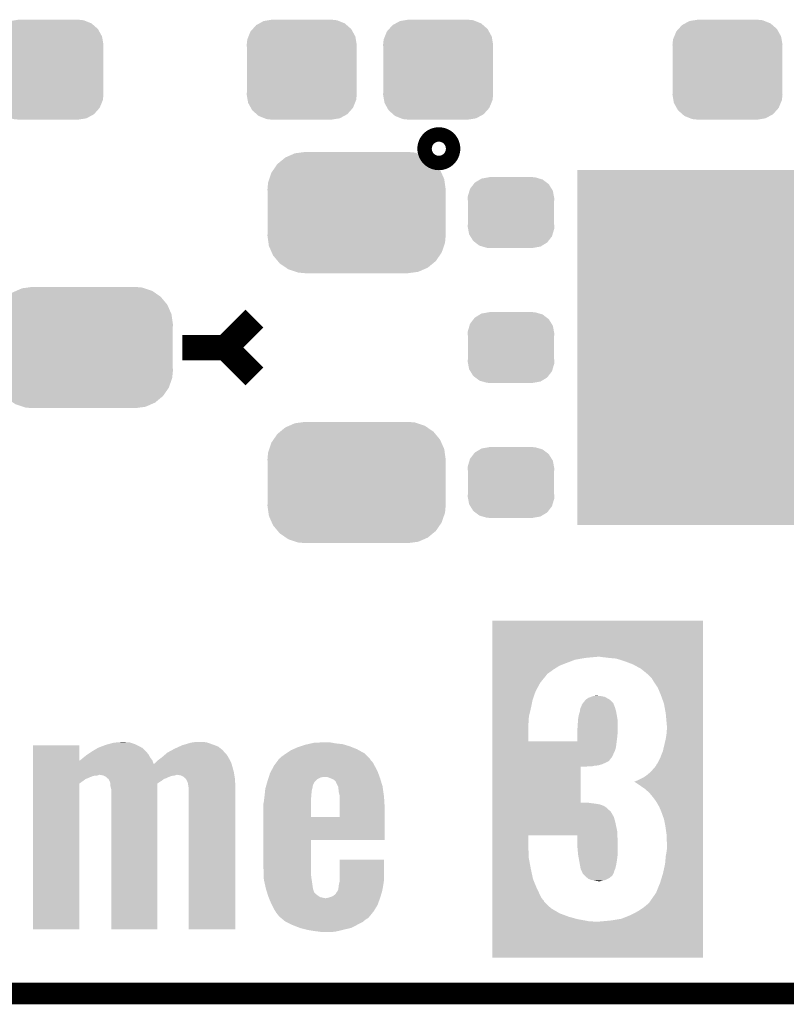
# Model space of a CAD drawing. Extents: x -1.3 to 24.2, y -3.9 to 54.6.
# Tile 3 of 44: x 8.1 to 13.4, y -3.9 to 3. Entities that reach past the tile are written whole.
import ezdxf

# ---------------------------------------------------------------- set-up
doc = ezdxf.new("R2010")
doc.units = 0
doc.layers.get('0').update_dxf_attribs({"linetype": 'CONTINUOUS'})
for name, color, linetype in [('VOLUME_3_CLICK_V101_GKO', 10, 'CONTINUOUS'), ('VOLUME_3_CLICK_V101_GTO', 9, 'CONTINUOUS'), ('VOLUME_3_CLICK_V101_GTS', 11, 'CONTINUOUS')]:
    doc.layers.add(name, color=color, linetype=linetype)

# ---------------------------------------------------------------- blocks, each defined once
blk = doc.blocks.new('CUSTOM_42')
for points in [[(-0.268438, 0.342124), (-0.233628, 0.347838), (0.2622, 0.342124), (0.247972, 0.347838)], [(-0.233628, 0.347838), (-0.20955, 0.35179), (0.247972, 0.347838), (0.20955, 0.35179)], [(-0.360486, 0.26887), (-0.34504, 0.286174), (0.357822, 0.26887), (0.348152, 0.286174)], [(-0.34504, 0.286174), (-0.320744, 0.31339), (0.348152, 0.286174), (0.317222, 0.31339)], [(-0.320744, 0.31339), (-0.298526, 0.325596), (0.317222, 0.31339), (0.30335, 0.325596)], [(-0.298526, 0.325596), (-0.268438, 0.342124), (0.30335, 0.325596), (0.2622, 0.342124)], [(-0.38735, 0.17526), (-0.383124, 0.213652), (0.38735, 0.17526), (0.380766, 0.213652)], [(-0.383124, 0.213652), (-0.37475, 0.234078), (0.380766, 0.213652), (0.377262, 0.234078)], [(-0.37475, 0.234078), (-0.360486, 0.26887), (0.377262, 0.234078), (0.357822, 0.26887)], [(-0.38608, 0.154124), (-0.38735, 0.17526), (0.38608, 0.154124), (0.38735, 0.17526)], [(-0.38608, -0.154124), (-0.38608, 0.154124), (0.38608, -0.154124), (0.38608, 0.154124)], [(-0.38735, -0.17526), (-0.38608, -0.154124), (0.38735, -0.17526), (0.38608, -0.154124)], [(-0.380764, -0.213652), (-0.38735, -0.17526), (0.383124, -0.213652), (0.38735, -0.17526)], [(-0.377262, -0.234078), (-0.380764, -0.213652), (0.374748, -0.234078), (0.383124, -0.213652)], [(-0.35782, -0.26887), (-0.377262, -0.234078), (0.360486, -0.26887), (0.374748, -0.234078)], [(-0.348152, -0.286174), (-0.35782, -0.26887), (0.345038, -0.286174), (0.360486, -0.26887)], [(-0.31722, -0.31339), (-0.348152, -0.286174), (0.320744, -0.31339), (0.345038, -0.286174)], [(-0.30335, -0.325596), (-0.31722, -0.31339), (0.298524, -0.325596), (0.320744, -0.31339)], [(-0.262198, -0.342124), (-0.30335, -0.325596), (0.268438, -0.342124), (0.298524, -0.325596)], [(-0.247972, -0.347838), (-0.262198, -0.342124), (0.233626, -0.347838), (0.268438, -0.342124)], [(-0.20955, -0.35179), (-0.247972, -0.347838), (0.20955, -0.35179), (0.233626, -0.347838)]]:
    blk.add_solid(points)
blk = doc.blocks.new('RECTANGLE_96')
blk.add_solid([(0.7747, 1.24968), (0.7747, -1.24968), (-0.7747, 1.24968), (-0.7747, -1.24968)])
blk = doc.blocks.new('CUSTOM_105')
for points in [[(-0.263218, 0.199814), (-0.254768, 0.210758), (0.26581, 0.199814), (0.251368, 0.210758)], [(-0.254768, 0.210758), (-0.218054, 0.233), (0.251368, 0.210758), (0.222016, 0.233)], [(-0.218054, 0.233), (-0.20777, 0.23923), (0.222016, 0.233), (0.200324, 0.23923)], [(-0.20777, 0.23923), (-0.157486, 0.248168), (0.200324, 0.23923), (0.169202, 0.248168)], [(-0.157486, 0.248168), (-0.15367, 0.248846), (0.169202, 0.248168), (0.15367, 0.248846)], [(-0.15367, 0.248846), (-0.15367, 0.25019), (0.15367, 0.248846), (0.15367, 0.25019)], [(-0.303986, 0.114586), (-0.29256, 0.153072), (0.301898, 0.114586), (0.2947, 0.153072)], [(-0.29256, 0.153072), (-0.288346, 0.167262), (0.2947, 0.153072), (0.28593, 0.167262)], [(-0.288346, 0.167262), (-0.263218, 0.199814), (0.28593, 0.167262), (0.26581, 0.199814)], [(-0.3048, 0.09906), (-0.303986, 0.114586), (0.3048, 0.09906), (0.301898, 0.114586)], [(-0.30353, 0.079592), (-0.3048, 0.09906), (0.30353, 0.079592), (0.3048, 0.09906)], [(-0.30353, -0.079592), (-0.30353, 0.079592), (0.30353, -0.079592), (0.30353, 0.079592)], [(-0.3048, -0.09906), (-0.30353, -0.079592), (0.3048, -0.09906), (0.30353, -0.079592)], [(-0.301896, -0.114586), (-0.3048, -0.09906), (0.303986, -0.114586), (0.3048, -0.09906)], [(-0.2947, -0.153072), (-0.301896, -0.114586), (0.292558, -0.153072), (0.303986, -0.114586)], [(-0.285928, -0.167262), (-0.2947, -0.153072), (0.288346, -0.167262), (0.292558, -0.153072)], [(-0.26581, -0.199814), (-0.285928, -0.167262), (0.263216, -0.199814), (0.288346, -0.167262)], [(-0.251366, -0.210758), (-0.26581, -0.199814), (0.254768, -0.210758), (0.263216, -0.199814)], [(-0.222016, -0.233), (-0.251366, -0.210758), (0.218052, -0.233), (0.254768, -0.210758)], [(-0.200322, -0.23923), (-0.222016, -0.233), (0.20777, -0.23923), (0.218052, -0.233)], [(-0.169202, -0.248168), (-0.200322, -0.23923), (0.157484, -0.248168), (0.20777, -0.23923)], [(-0.15367, -0.248846), (-0.169202, -0.248168), (0.15367, -0.248846), (0.157484, -0.248168)], [(-0.15367, -0.25019), (-0.15367, -0.248846), (0.15367, -0.25019), (0.15367, -0.248846)]]:
    blk.add_solid(points)
blk = doc.blocks.new('CUSTOM_116')
for points in [[(-0.475056, 0.399202), (-0.434384, 0.416954), (0.48061, 0.399202), (0.427352, 0.416954)], [(-0.434384, 0.416954), (-0.39463, 0.422314), (0.427352, 0.416954), (0.41127, 0.422314)], [(-0.39463, 0.422314), (-0.36195, 0.42672), (0.41127, 0.422314), (0.36195, 0.42672)], [(-0.55778, 0.34124), (-0.537468, 0.357976), (0.554888, 0.34124), (0.540962, 0.357976)], [(-0.537468, 0.357976), (-0.50137, 0.387716), (0.540962, 0.357976), (0.497426, 0.387716)], [(-0.50137, 0.387716), (-0.475056, 0.399202), (0.497426, 0.387716), (0.48061, 0.399202)], [(-0.614922, 0.234946), (-0.599296, 0.281086), (0.617268, 0.234946), (0.596864, 0.281086)], [(-0.599296, 0.281086), (-0.585008, 0.30179), (0.596864, 0.281086), (0.587708, 0.30179)], [(-0.585008, 0.30179), (-0.55778, 0.34124), (0.587708, 0.30179), (0.554888, 0.34124)], [(-0.62738, 0.16256), (-0.622738, 0.21186), (0.62738, 0.16256), (0.620494, 0.21186)], [(-0.622738, 0.21186), (-0.614922, 0.234946), (0.620494, 0.21186), (0.617268, 0.234946)], [(-0.62611, 0.136688), (-0.62738, 0.16256), (0.62611, 0.136688), (0.62738, 0.16256)], [(-0.62611, -0.136688), (-0.62611, 0.136688), (0.62611, -0.136688), (0.62611, 0.136688)], [(-0.62738, -0.16256), (-0.62611, -0.136688), (0.62738, -0.16256), (0.62611, -0.136688)], [(-0.620492, -0.21186), (-0.62738, -0.16256), (0.622738, -0.21186), (0.62738, -0.16256)], [(-0.617268, -0.234946), (-0.620492, -0.21186), (0.61492, -0.234946), (0.622738, -0.21186)], [(-0.596862, -0.281086), (-0.617268, -0.234946), (0.599296, -0.281086), (0.61492, -0.234946)], [(-0.587708, -0.30179), (-0.596862, -0.281086), (0.585006, -0.30179), (0.599296, -0.281086)], [(-0.554886, -0.34124), (-0.587708, -0.30179), (0.55778, -0.34124), (0.585006, -0.30179)], [(-0.540962, -0.357976), (-0.554886, -0.34124), (0.537466, -0.357976), (0.55778, -0.34124)], [(-0.497424, -0.387716), (-0.540962, -0.357976), (0.50137, -0.387716), (0.537466, -0.357976)], [(-0.48061, -0.399202), (-0.497424, -0.387716), (0.475054, -0.399202), (0.50137, -0.387716)], [(-0.42735, -0.416954), (-0.48061, -0.399202), (0.434384, -0.416954), (0.475054, -0.399202)], [(-0.41127, -0.422314), (-0.42735, -0.416954), (0.394628, -0.422314), (0.434384, -0.416954)], [(-0.36195, -0.42672), (-0.41127, -0.422314), (0.36195, -0.42672), (0.394628, -0.422314)]]:
    blk.add_solid(points)

msp = doc.modelspace()

# ---------------------------------------------------------------- linework, layer by layer
at = {"layer": 'VOLUME_3_CLICK_V101_GKO', "const_width": 0.1524}
msp.add_lwpolyline([(-1.27, -3.81), (21.59, -3.81), (24.13, -1.27)], dxfattribs=at)
at = {"layer": 'VOLUME_3_CLICK_V101_GTO', "const_width": 0.20066}
msp.add_lwpolyline([(10.94994, 2.13614, 1), (11.05154, 2.13614, 1)], format="xyb", close=True, dxfattribs=at)
at = {"layer": 'VOLUME_3_CLICK_V101_GTO', "const_width": 0.1778}
for points in [[(9.4996, 0.7366), (9.7028, 0.9398)], [(9.1948, 0.7366), (9.4996, 0.7366)], [(9.4996, 0.7366), (9.7028, 0.5334)]]:
    msp.add_lwpolyline(points, dxfattribs=at)
at = {"layer": 'VOLUME_3_CLICK_V101_GTO'}
for points in [[(11.376682, -1.44018), (11.376684, -1.186206), (12.860016, -1.44018), (12.86002, -1.186206)], [(11.376684, -1.186206), (11.376686, -1.18618), (12.86002, -1.186206), (11.376686, -1.18618)], [(11.376682, -1.4478), (11.376682, -1.44018), (12.034518, -1.4478), (12.115798, -1.44018)], [(11.376682, -1.4605), (11.376682, -1.4478), (11.960862, -1.4605), (12.034518, -1.4478)], [(12.1539, -1.44272), (12.13612, -1.44018), (12.860016, -1.44272), (12.860016, -1.44018)], [(12.19708, -1.4478), (12.1539, -1.44272), (12.860016, -1.4478), (12.860016, -1.44272)], [(12.250422, -1.45288), (12.19708, -1.4478), (12.860016, -1.45288), (12.860016, -1.4478)], [(12.3063, -1.470658), (12.250422, -1.45288), (12.860016, -1.470658), (12.860016, -1.45288)], [(11.376682, -1.48336), (11.376682, -1.4605), (11.8999, -1.48336), (11.960862, -1.4605)], [(11.376682, -1.50368), (11.376682, -1.48336), (11.8491, -1.50368), (11.8999, -1.48336)], [(11.376682, -1.52908), (11.376682, -1.50368), (11.80846, -1.52908), (11.8491, -1.50368)], [(12.367262, -1.49352), (12.3063, -1.470658), (12.860016, -1.49352), (12.860016, -1.470658)], [(12.423138, -1.524), (12.367262, -1.49352), (12.860016, -1.524), (12.860016, -1.49352)], [(12.47648, -1.56718), (12.423138, -1.524), (12.860014, -1.56718), (12.860016, -1.524)], [(11.37668, -1.562098), (11.376682, -1.5494), (11.762742, -1.562098), (11.78052, -1.5494)], [(11.37668, -1.56972), (11.37668, -1.562098), (11.75766, -1.56972), (11.762742, -1.562098)], [(11.37668, -1.623062), (11.37668, -1.56972), (11.71448, -1.623062), (11.75766, -1.56972)], [(11.376682, -1.5494), (11.376682, -1.52908), (11.78052, -1.5494), (11.80846, -1.52908)], [(12.496802, -1.587502), (12.47648, -1.56718), (12.860014, -1.587502), (12.860014, -1.56718)], [(12.51712, -1.62052), (12.496802, -1.587502), (12.860014, -1.62052), (12.860014, -1.587502)], [(11.37668, -1.684018), (11.37668, -1.623062), (11.68146, -1.684018), (11.71448, -1.623062)], [(12.54252, -1.65862), (12.51712, -1.62052), (12.860014, -1.65862), (12.860014, -1.62052)], [(12.56284, -1.70688), (12.54252, -1.65862), (12.860014, -1.70688), (12.860014, -1.65862)], [(11.376678, -1.74244), (11.37668, -1.684018), (11.661142, -1.74244), (11.68146, -1.684018)], [(12.034522, -1.742438), (12.0523, -1.72974), (12.204694, -1.742438), (12.182476, -1.72974)], [(12.0523, -1.72974), (12.07262, -1.72212), (12.182476, -1.72974), (12.169142, -1.72212)], [(12.07262, -1.72212), (12.08786, -1.71704), (12.169142, -1.72212), (12.14374, -1.71704)], [(12.08786, -1.71704), (12.103102, -1.7145), (12.14374, -1.71704), (12.1158, -1.7145)], [(12.5857, -1.770382), (12.56284, -1.70688), (12.860012, -1.770382), (12.860014, -1.70688)], [(11.376678, -1.8034), (11.376678, -1.74244), (11.64844, -1.8034), (11.661142, -1.74244)], [(11.996422, -1.803398), (12.00023, -1.795778), (12.242546, -1.803398), (12.24026, -1.795778)], [(12.00023, -1.795778), (12.00404, -1.788158), (12.24026, -1.795778), (12.237212, -1.788158)], [(12.00404, -1.788158), (12.00658, -1.780536), (12.237212, -1.788158), (12.234164, -1.780536)], [(12.00658, -1.780536), (12.006584, -1.777994), (12.234164, -1.780536), (12.233148, -1.777994)], [(12.006584, -1.777994), (12.01229, -1.770384), (12.233148, -1.777994), (12.230102, -1.770384)], [(12.01229, -1.770384), (12.014194, -1.767846), (12.230102, -1.770384), (12.2301, -1.767846)], [(12.014194, -1.767846), (12.02182, -1.75768), (12.2301, -1.767846), (12.219936, -1.75768)], [(12.02182, -1.75768), (12.034518, -1.742442), (12.219936, -1.75768), (12.2047, -1.742442)], [(12.034518, -1.742442), (12.034522, -1.742438), (12.2047, -1.742442), (12.204694, -1.742438)], [(12.5984, -1.841498), (12.5857, -1.770382), (12.860012, -1.841498), (12.860012, -1.770382)], [(11.376678, -1.85674), (11.376678, -1.8034), (11.63574, -1.85674), (11.64844, -1.8034)], [(11.376678, -1.87706), (11.376678, -1.85674), (11.6332, -1.87706), (11.63574, -1.85674)], [(11.98118, -1.877058), (11.98626, -1.849118), (12.25804, -1.877058), (12.25296, -1.849118)], [(11.98626, -1.849118), (11.99388, -1.823718), (12.25296, -1.849118), (12.248342, -1.823718)], [(11.99388, -1.823718), (11.994196, -1.82118), (12.248342, -1.823718), (12.24788, -1.82118)], [(11.994196, -1.82118), (11.996422, -1.803398), (12.24788, -1.82118), (12.242546, -1.803398)], [(12.60602, -1.925318), (12.5984, -1.841498), (12.86001, -1.925318), (12.860012, -1.841498)], [(11.376676, -2.03454), (11.376678, -1.915162), (11.630682, -2.03454), (11.63066, -1.915162)], [(11.376678, -1.897378), (11.376678, -1.87706), (11.6332, -1.897378), (11.6332, -1.87706)], [(11.376678, -1.915162), (11.376678, -1.897378), (11.63066, -1.915162), (11.6332, -1.897378)], [(11.976734, -1.9431), (11.97864, -1.91262), (12.26058, -1.9431), (12.26058, -1.91262)], [(11.97864, -1.91262), (11.979184, -1.904998), (12.26058, -1.91262), (12.26058, -1.904998)], [(11.979184, -1.904998), (11.98118, -1.877058), (12.26058, -1.904998), (12.25804, -1.877058)], [(12.60602, -1.95072), (12.60602, -1.925318), (12.86001, -1.95072), (12.86001, -1.925318)], [(11.9761, -1.95326), (11.976734, -1.9431), (12.26007, -1.95326), (12.26058, -1.9431)], [(11.9761, -1.993898), (11.9761, -1.95326), (12.25804, -1.993898), (12.26007, -1.95326)], [(11.9761, -2.034518), (11.9761, -1.993898), (12.252962, -2.034518), (12.25804, -1.993898)], [(12.5984, -2.01676), (12.60348, -1.98374), (12.86001, -2.01676), (12.86001, -1.98374)], [(12.60348, -1.98374), (12.60602, -1.95072), (12.86001, -1.98374), (12.86001, -1.95072)], [(8.143262, -2.171672), (8.143264, -2.062506), (8.470944, -2.171672), (8.4709, -2.062506)], [(8.143264, -2.062506), (8.143266, -2.06248), (8.4709, -2.062506), (8.143266, -2.06248)], [(8.602974, -2.08026), (8.636316, -2.06756), (8.910326, -2.08026), (8.88746, -2.06756)], [(8.636316, -2.06756), (8.656318, -2.059942), (8.88746, -2.06756), (8.872224, -2.059942)], [(8.656318, -2.059942), (8.67495, -2.05486), (8.872224, -2.059942), (8.86206, -2.05486)], [(8.67495, -2.05486), (8.712202, -2.0447), (8.86206, -2.05486), (8.82955, -2.0447)], [(8.712202, -2.0447), (8.74395, -2.04216), (8.82955, -2.0447), (8.821422, -2.04216)], [(8.74395, -2.04216), (8.775698, -2.03962), (8.803642, -2.04216), (8.788402, -2.03962)], [(9.138918, -2.08788), (9.17244, -2.072642), (9.467426, -2.08788), (9.448796, -2.072642)], [(9.17244, -2.072642), (9.1948, -2.062478), (9.448796, -2.072642), (9.422378, -2.062478)], [(9.1948, -2.062478), (9.203502, -2.05994), (9.422378, -2.062478), (9.41578, -2.05994)], [(9.203502, -2.05994), (9.23834, -2.04978), (9.41578, -2.05994), (9.38784, -2.04978)], [(9.23834, -2.04978), (9.25576, -2.0447), (9.38784, -2.04978), (9.372598, -2.0447)], [(9.25576, -2.0447), (9.272256, -2.042162), (9.372598, -2.0447), (9.364982, -2.042162)], [(9.272256, -2.042162), (9.288782, -2.03962), (9.364982, -2.042162), (9.34212, -2.03962)], [(9.976482, -2.09042), (10.00506, -2.07772), (10.424162, -2.09042), (10.392414, -2.07772)], [(10.00506, -2.07772), (10.027928, -2.070098), (10.392414, -2.07772), (10.37336, -2.070098)], [(10.027928, -2.070098), (10.0584, -2.059942), (10.37336, -2.070098), (10.339504, -2.059942)], [(10.0584, -2.059942), (10.080418, -2.05486), (10.339504, -2.059942), (10.322562, -2.05486)], [(10.080418, -2.05486), (10.10243, -2.04978), (10.322562, -2.05486), (10.274298, -2.04978)], [(10.10243, -2.04978), (10.124442, -2.0447), (10.274298, -2.04978), (10.247208, -2.0447)], [(10.124442, -2.0447), (10.20064, -2.04216), (10.247208, -2.0447), (10.233662, -2.04216)], [(11.376674, -2.10312), (11.376676, -2.075182), (12.24026, -2.10312), (12.24788, -2.075182)], [(11.376676, -2.075182), (11.376676, -2.03454), (12.24788, -2.075182), (12.25296, -2.03454)], [(11.630682, -2.03454), (11.9761, -2.034518), (12.25296, -2.03454), (12.252962, -2.034518)], [(12.578078, -2.103122), (12.5984, -2.01676), (12.860008, -2.103122), (12.86001, -2.01676)], [(8.499472, -2.148842), (8.5217, -2.13106), (8.96874, -2.148842), (8.958864, -2.13106)], [(8.5217, -2.13106), (8.529316, -2.125982), (8.958864, -2.13106), (8.956042, -2.125982)], [(8.529316, -2.125982), (8.555988, -2.1082), (8.956042, -2.125982), (8.9408, -2.1082)], [(8.555988, -2.1082), (8.559798, -2.10566), (8.9408, -2.1082), (8.93826, -2.10566)], [(8.559798, -2.10566), (8.602962, -2.080266), (8.93826, -2.10566), (8.912866, -2.080266)], [(8.602962, -2.080266), (8.602974, -2.08026), (8.912866, -2.080266), (8.910326, -2.08026)], [(9.05002, -2.14884), (9.06467, -2.136142), (9.519558, -2.14884), (9.512302, -2.136142)], [(9.06467, -2.136142), (9.076394, -2.125982), (9.512302, -2.136142), (9.50468, -2.125982)], [(9.076394, -2.125982), (9.079326, -2.12344), (9.50468, -2.125982), (9.50214, -2.12344)], [(9.079326, -2.12344), (9.088122, -2.115818), (9.50214, -2.12344), (9.495212, -2.115818)], [(9.088122, -2.115818), (9.125062, -2.0955), (9.495212, -2.115818), (9.47674, -2.0955)], [(9.125062, -2.0955), (9.138918, -2.08788), (9.47674, -2.0955), (9.467426, -2.08788)], [(9.883142, -2.153918), (9.89584, -2.14122), (10.510518, -2.153918), (10.497818, -2.14122)], [(9.89584, -2.14122), (9.92124, -2.12344), (10.497818, -2.14122), (10.480036, -2.12344)], [(9.92124, -2.12344), (9.928856, -2.118362), (10.480036, -2.12344), (10.474956, -2.118362)], [(9.928856, -2.118362), (9.959336, -2.09804), (10.474956, -2.118362), (10.438014, -2.09804)], [(9.959336, -2.09804), (9.976482, -2.09042), (10.438014, -2.09804), (10.424162, -2.09042)], [(11.376674, -2.12344), (11.376674, -2.10312), (12.2301, -2.12344), (12.24026, -2.10312)], [(11.376674, -2.141222), (11.376674, -2.12344), (12.222478, -2.141222), (12.2301, -2.12344)], [(11.376674, -2.148842), (11.376674, -2.141222), (12.217398, -2.148842), (12.222478, -2.141222)], [(12.5603, -2.14884), (12.578078, -2.103122), (12.860008, -2.14884), (12.860008, -2.103122)], [(8.143262, -2.19695), (8.143262, -2.171672), (8.99414, -2.19695), (8.9849, -2.171672)], [(8.143262, -2.21488), (8.143262, -2.19695), (9.54786, -2.21488), (9.542344, -2.19695)], [(8.143262, -2.252978), (8.143262, -2.21488), (9.55802, -2.252978), (9.54786, -2.21488)], [(8.470944, -2.171672), (8.474714, -2.169158), (8.9849, -2.171672), (8.98398, -2.169158)], [(8.474714, -2.169158), (8.478522, -2.16662), (8.98398, -2.169158), (8.982078, -2.16662)], [(8.478522, -2.16662), (8.4963, -2.15138), (8.982078, -2.16662), (8.970644, -2.15138)], [(8.4963, -2.15138), (8.499472, -2.148842), (8.970644, -2.15138), (8.96874, -2.148842)], [(8.99414, -2.19695), (8.994148, -2.19456), (9.542344, -2.19695), (9.54161, -2.19456)], [(8.994148, -2.19456), (9.001762, -2.189478), (9.54161, -2.19456), (9.540046, -2.189478)], [(9.001762, -2.189478), (9.009378, -2.181862), (9.540046, -2.189478), (9.537702, -2.181862)], [(9.009378, -2.181862), (9.019542, -2.1717), (9.537702, -2.181862), (9.53216, -2.1717)], [(9.019542, -2.1717), (9.043246, -2.15392), (9.53216, -2.1717), (9.52246, -2.15392)], [(9.043246, -2.15392), (9.05002, -2.14884), (9.52246, -2.15392), (9.519558, -2.14884)], [(9.820002, -2.245362), (9.839962, -2.207264), (10.56894, -2.245362), (10.548624, -2.207264)], [(9.839962, -2.207264), (9.839964, -2.20726), (10.548624, -2.207264), (10.54862, -2.20726)], [(9.839964, -2.20726), (9.860548, -2.179322), (10.54862, -2.20726), (10.533382, -2.179322)], [(9.860548, -2.179322), (9.869904, -2.166622), (10.533382, -2.179322), (10.520682, -2.166622)], [(9.869904, -2.166622), (9.87552, -2.159), (10.520682, -2.166622), (10.5156, -2.159)], [(9.87552, -2.159), (9.875522, -2.158998), (10.5156, -2.159), (10.515598, -2.158998)], [(9.875522, -2.158998), (9.883142, -2.153918), (10.515598, -2.158998), (10.510518, -2.153918)], [(11.37667, -2.46634), (11.376674, -2.212362), (11.998982, -2.46634), (11.99896, -2.212362)], [(11.376674, -2.151382), (11.376674, -2.148842), (12.21486, -2.151382), (12.217398, -2.148842)], [(11.376674, -2.174242), (11.376674, -2.151382), (12.197074, -2.174242), (12.21486, -2.151382)], [(11.376674, -2.18694), (11.376674, -2.174242), (12.17168, -2.18694), (12.197074, -2.174242)], [(11.376674, -2.197102), (11.376674, -2.18694), (12.14882, -2.197102), (12.17168, -2.18694)], [(11.376674, -2.20472), (11.376674, -2.197102), (12.120878, -2.20472), (12.14882, -2.197102)], [(11.376674, -2.20726), (11.376674, -2.20472), (12.09548, -2.20726), (12.120878, -2.20472)], [(11.376674, -2.21234), (11.376674, -2.20726), (12.072618, -2.21234), (12.09548, -2.20726)], [(11.376674, -2.212362), (11.376674, -2.21234), (11.99896, -2.212362), (12.072618, -2.21234)], [(12.51458, -2.22504), (12.529818, -2.207262), (12.860008, -2.22504), (12.860008, -2.207262)], [(12.529818, -2.207262), (12.5349, -2.194566), (12.860008, -2.207262), (12.860008, -2.194566)], [(12.5349, -2.194566), (12.539978, -2.18948), (12.860008, -2.194566), (12.860008, -2.18948)], [(12.539978, -2.18948), (12.5603, -2.14884), (12.860008, -2.18948), (12.860008, -2.14884)], [(8.14326, -2.27076), (8.143262, -2.252978), (9.560984, -2.27076), (9.55802, -2.252978)], [(8.14326, -2.270762), (8.14326, -2.27076), (8.610598, -2.270762), (8.613138, -2.27076)], [(8.14326, -2.27584), (8.14326, -2.270762), (8.595358, -2.27584), (8.610598, -2.270762)], [(8.14326, -2.278382), (8.14326, -2.27584), (8.569958, -2.278382), (8.595358, -2.27584)], [(8.14326, -2.288542), (8.14326, -2.278382), (8.542018, -2.288542), (8.569958, -2.278382)], [(8.613148, -2.270762), (8.613138, -2.27076), (9.156698, -2.270762), (9.159238, -2.27076)], [(8.638538, -2.27584), (8.613148, -2.270762), (9.141458, -2.27584), (9.156698, -2.270762)], [(8.643624, -2.278382), (8.638538, -2.27584), (9.121138, -2.278382), (9.141458, -2.27584)], [(8.658856, -2.285998), (8.643624, -2.278382), (9.100194, -2.285998), (9.121138, -2.278382)], [(8.661404, -2.288542), (8.658856, -2.285998), (9.093198, -2.288542), (9.100194, -2.285998)], [(9.187178, -2.27584), (9.159238, -2.27076), (9.56183, -2.27584), (9.560984, -2.27076)], [(9.204958, -2.285998), (9.187178, -2.27584), (9.563524, -2.285998), (9.56183, -2.27584)], [(9.215124, -2.296158), (9.204958, -2.285998), (9.565218, -2.296158), (9.563524, -2.285998)], [(9.803128, -2.28854), (9.803936, -2.286), (10.170164, -2.28854), (10.193022, -2.286)], [(9.803936, -2.286), (9.81202, -2.260598), (10.583914, -2.286), (10.574554, -2.260598)], [(9.81202, -2.260598), (9.820002, -2.245362), (10.574554, -2.260598), (10.56894, -2.245362)], [(10.23366, -2.29362), (10.215876, -2.286), (10.58672, -2.29362), (10.583914, -2.286)], [(12.443456, -2.28854), (12.471402, -2.268218), (12.860006, -2.28854), (12.860008, -2.268218)], [(12.471402, -2.268218), (12.49426, -2.2479), (12.860008, -2.268218), (12.860008, -2.2479)], [(12.49426, -2.2479), (12.51458, -2.22504), (12.860008, -2.2479), (12.860008, -2.22504)], [(8.14324, -3.357854), (8.14326, -2.33173), (8.470874, -3.357854), (8.4709, -2.33173)], [(8.14326, -2.293622), (8.14326, -2.288542), (8.534404, -2.293622), (8.542018, -2.288542)], [(8.14326, -2.298702), (8.14326, -2.293622), (8.516618, -2.298702), (8.534404, -2.293622)], [(8.14326, -2.31394), (8.14326, -2.298702), (8.4963, -2.31394), (8.516618, -2.298702)], [(8.14326, -2.33173), (8.14326, -2.31394), (8.4709, -2.33173), (8.4963, -2.31394)], [(8.666488, -2.293622), (8.661404, -2.288542), (9.085584, -2.293622), (9.093198, -2.288542)], [(8.669024, -2.296158), (8.666488, -2.293622), (9.076704, -2.296158), (9.085584, -2.293622)], [(8.674094, -2.298702), (8.669024, -2.296158), (9.067798, -2.298702), (9.076704, -2.296158)], [(8.681718, -2.31394), (8.674094, -2.298702), (9.04748, -2.31394), (9.067798, -2.298702)], [(8.686798, -2.324098), (8.681718, -2.31394), (9.031526, -2.324098), (9.04748, -2.31394)], [(8.687494, -2.33173), (8.686798, -2.324098), (9.01954, -2.33173), (9.031526, -2.324098)], [(8.68934, -2.352038), (8.687494, -2.33173), (9.019538, -2.352038), (9.01954, -2.33173)], [(8.69442, -2.372358), (8.68934, -2.352038), (9.019538, -2.372358), (9.019538, -2.352038)], [(9.220194, -2.298702), (9.215124, -2.296158), (9.56564, -2.298702), (9.565218, -2.296158)], [(9.232898, -2.324098), (9.220194, -2.298702), (9.56685, -2.324098), (9.56564, -2.298702)], [(9.23798, -2.35204), (9.232898, -2.324098), (9.56818, -2.35204), (9.56685, -2.324098)], [(9.23798, -2.352042), (9.23798, -2.35204), (9.568178, -2.352042), (9.56818, -2.35204)], [(9.24052, -2.37236), (9.23798, -2.352042), (9.568178, -2.37236), (9.568178, -2.352042)], [(9.781902, -2.35966), (9.786256, -2.344418), (10.11174, -2.35966), (10.114282, -2.344418)], [(9.786256, -2.344418), (9.78916, -2.334258), (10.114282, -2.344418), (10.11936, -2.334258)], [(9.78916, -2.334258), (9.791338, -2.326634), (10.11936, -2.334258), (10.121902, -2.326634)], [(9.791338, -2.326634), (9.79424, -2.31648), (10.121902, -2.326634), (10.130026, -2.31648)], [(9.79424, -2.31648), (9.795048, -2.31394), (10.130026, -2.31648), (10.13206, -2.31394)], [(9.795048, -2.31394), (9.79828, -2.303778), (10.13206, -2.31394), (10.142226, -2.303778)], [(9.79828, -2.303778), (9.803128, -2.28854), (10.142226, -2.303778), (10.170164, -2.28854)], [(10.25906, -2.303782), (10.23366, -2.29362), (10.589814, -2.303782), (10.58672, -2.29362)], [(10.274302, -2.316488), (10.25906, -2.303782), (10.59368, -2.316488), (10.589814, -2.303782)], [(10.27684, -2.321564), (10.274302, -2.316488), (10.595226, -2.321564), (10.59368, -2.316488)], [(10.276842, -2.324104), (10.27684, -2.321564), (10.595998, -2.324104), (10.595226, -2.321564)], [(10.29081, -2.352042), (10.276842, -2.324104), (10.6045, -2.352042), (10.595998, -2.324104)], [(10.29208, -2.354584), (10.29081, -2.352042), (10.604864, -2.354584), (10.6045, -2.352042)], [(10.29716, -2.397762), (10.29208, -2.354584), (10.611032, -2.397762), (10.604864, -2.354584)], [(12.372458, -2.321556), (12.4079, -2.30632), (12.860006, -2.321556), (12.860006, -2.30632)], [(12.377422, -2.321562), (12.372458, -2.321556), (12.860006, -2.321562), (12.860006, -2.321556)], [(12.385044, -2.324102), (12.377422, -2.321562), (12.860006, -2.324102), (12.860006, -2.321562)], [(12.395202, -2.331722), (12.385044, -2.324102), (12.860006, -2.331722), (12.860006, -2.324102)], [(12.4079, -2.339338), (12.395202, -2.331722), (12.860006, -2.339338), (12.860006, -2.331722)], [(12.4079, -2.30632), (12.443456, -2.28854), (12.860006, -2.30632), (12.860006, -2.28854)], [(12.42568, -2.35204), (12.4079, -2.339338), (12.860006, -2.35204), (12.860006, -2.339338)], [(12.448542, -2.36728), (12.42568, -2.35204), (12.860006, -2.36728), (12.860006, -2.35204)], [(8.69442, -3.357854), (8.69442, -2.372358), (9.019514, -3.357854), (9.019538, -2.372358)], [(9.24052, -3.357854), (9.24052, -2.37236), (9.568154, -3.357854), (9.568178, -2.37236)], [(9.772014, -2.43332), (9.77392, -2.41808), (10.10158, -2.43332), (10.10285, -2.41808)], [(9.77392, -2.41808), (9.775524, -2.40284), (10.10285, -2.41808), (10.10412, -2.40284)], [(9.775524, -2.40284), (9.77793, -2.37998), (10.10412, -2.40284), (10.10666, -2.37998)], [(9.77793, -2.37998), (9.779, -2.369818), (10.10666, -2.37998), (10.1092, -2.369818)], [(9.779, -2.369818), (9.781902, -2.35966), (10.1092, -2.369818), (10.11174, -2.35966)], [(10.30224, -2.415542), (10.29716, -2.397762), (10.613572, -2.415542), (10.611032, -2.397762)], [(10.302226, -2.504438), (10.302238, -2.42316), (10.61974, -2.504438), (10.61466, -2.42316)], [(10.302238, -2.42316), (10.30224, -2.415542), (10.61466, -2.42316), (10.613572, -2.415542)], [(12.46886, -2.385058), (12.448542, -2.36728), (12.860006, -2.385058), (12.860006, -2.36728)], [(12.48918, -2.40538), (12.46886, -2.385058), (12.860006, -2.40538), (12.860006, -2.385058)], [(12.51204, -2.43332), (12.48918, -2.40538), (12.860006, -2.43332), (12.860006, -2.40538)], [(9.7663, -2.471418), (9.76884, -2.45872), (10.101582, -2.471418), (10.101582, -2.45872)], [(9.7663, -2.567916), (9.7663, -2.471418), (10.101582, -2.567916), (10.101582, -2.471418)], [(9.76884, -2.45872), (9.772014, -2.43332), (10.101582, -2.45872), (10.10158, -2.43332)], [(11.37667, -2.466342), (11.37667, -2.46634), (12.052302, -2.466342), (11.998982, -2.46634)], [(11.37667, -2.46888), (11.37667, -2.466342), (12.059924, -2.46888), (12.052302, -2.466342)], [(11.37667, -2.47396), (11.37667, -2.46888), (12.1031, -2.47396), (12.06246, -2.46888)], [(11.37667, -2.479042), (11.37667, -2.47396), (12.13358, -2.479042), (12.1031, -2.47396)], [(11.37667, -2.489202), (11.37667, -2.479042), (12.161522, -2.489202), (12.13358, -2.479042)], [(11.37667, -2.504442), (11.37667, -2.489202), (12.184382, -2.504442), (12.161522, -2.489202)], [(12.532362, -2.46126), (12.51204, -2.43332), (12.860006, -2.46126), (12.860006, -2.43332)], [(12.55268, -2.49682), (12.532362, -2.46126), (12.860004, -2.49682), (12.860006, -2.46126)], [(10.302216, -2.567938), (10.302226, -2.504438), (10.619732, -2.567938), (10.61974, -2.504438)], [(11.37667, -2.519682), (11.37667, -2.504442), (12.199622, -2.519682), (12.184382, -2.504442)], [(11.37667, -2.529846), (11.37667, -2.519682), (12.21232, -2.529846), (12.199622, -2.519682)], [(11.37667, -2.537462), (11.37667, -2.529846), (12.214864, -2.537462), (12.21232, -2.529846)], [(11.37667, -2.540002), (11.37667, -2.537462), (12.217402, -2.540002), (12.214864, -2.537462)], [(11.37667, -2.567942), (11.37667, -2.540002), (12.232642, -2.567942), (12.217402, -2.540002)], [(12.57046, -2.54), (12.55268, -2.49682), (12.860004, -2.54), (12.860004, -2.49682)], [(12.5857, -2.583182), (12.57046, -2.54), (12.860004, -2.583182), (12.860004, -2.54)], [(9.7663, -2.567938), (9.7663, -2.567916), (10.302216, -2.567938), (10.101582, -2.567916)], [(9.7663, -2.7305), (9.7663, -2.567938), (10.619714, -2.7305), (10.619732, -2.567938)], [(11.376668, -2.674622), (11.37667, -2.603498), (12.25804, -2.674622), (12.2428, -2.603498)], [(11.37667, -2.603498), (11.37667, -2.567942), (12.2428, -2.603498), (12.232642, -2.567942)], [(12.59586, -2.63398), (12.5857, -2.583182), (12.860004, -2.63398), (12.860004, -2.583182)], [(11.376668, -2.697462), (11.376668, -2.674622), (12.25804, -2.697462), (12.25804, -2.674622)], [(11.376668, -2.76098), (11.376668, -2.697462), (11.63066, -2.76098), (11.63066, -2.697462)], [(11.976078, -2.69748), (11.63066, -2.697462), (12.25804, -2.69748), (12.25804, -2.697462)], [(11.976082, -2.71018), (11.976078, -2.69748), (12.25804, -2.71018), (12.25804, -2.69748)], [(12.60348, -2.687322), (12.59586, -2.63398), (12.860002, -2.687322), (12.860004, -2.63398)], [(12.60602, -2.75082), (12.60348, -2.687322), (12.860002, -2.75082), (12.860002, -2.687322)], [(9.7663, -2.730526), (9.7663, -2.7305), (10.10158, -2.730526), (10.619714, -2.7305)], [(9.7663, -2.93116), (9.7663, -2.730526), (10.10158, -2.93116), (10.10158, -2.730526)], [(11.376666, -2.852418), (11.376668, -2.76098), (11.6332, -2.852418), (11.63066, -2.76098)], [(11.976088, -2.733042), (11.976082, -2.71018), (12.26058, -2.733042), (12.25804, -2.71018)], [(11.9761, -2.778762), (11.976088, -2.733042), (12.26058, -2.778762), (12.26058, -2.733042)], [(12.60602, -2.794), (12.60602, -2.75082), (12.860002, -2.794), (12.860002, -2.75082)], [(11.97864, -2.8067), (11.9761, -2.778762), (12.26058, -2.8067), (12.26058, -2.778762)], [(11.98118, -2.834642), (11.97864, -2.8067), (12.258832, -2.834642), (12.26058, -2.8067)], [(11.983532, -2.84734), (11.98118, -2.834642), (12.25804, -2.84734), (12.258832, -2.834642)], [(12.5984, -2.842258), (12.60348, -2.814318), (12.86, -2.842258), (12.860002, -2.814318)], [(12.60348, -2.814318), (12.60602, -2.794), (12.860002, -2.814318), (12.860002, -2.794)], [(10.30224, -3.01244), (10.302264, -2.867686), (10.61466, -3.01244), (10.61466, -2.867686)], [(10.302264, -2.867686), (10.302266, -2.86766), (10.61466, -2.867686), (10.302266, -2.86766)], [(11.376666, -2.9337), (11.376666, -2.852418), (11.64844, -2.9337), (11.6332, -2.852418)], [(11.990118, -2.8829), (11.983532, -2.84734), (12.25296, -2.8829), (12.25804, -2.84734)], [(11.99388, -2.90322), (11.990118, -2.8829), (12.249264, -2.90322), (12.25296, -2.8829)], [(11.995152, -2.91084), (11.99388, -2.90322), (12.24788, -2.91084), (12.249264, -2.90322)], [(12.57808, -2.966718), (12.59332, -2.89814), (12.86, -2.966718), (12.86, -2.89814)], [(12.59332, -2.89814), (12.5984, -2.842258), (12.86, -2.89814), (12.86, -2.842258)], [(9.76791, -2.97942), (9.7663, -2.93116), (10.10158, -2.97942), (10.10158, -2.93116)], [(9.768588, -2.99974), (9.76791, -2.97942), (10.10412, -2.99974), (10.10158, -2.97942)], [(11.376666, -3.004818), (11.376666, -2.9337), (11.66368, -3.004818), (11.64844, -2.9337)], [(11.998538, -2.931162), (11.995152, -2.91084), (12.242798, -2.931162), (12.24788, -2.91084)], [(11.99896, -2.933698), (11.998538, -2.931162), (12.24171, -2.933698), (12.242798, -2.931162)], [(12.006582, -2.94894), (11.99896, -2.933698), (12.23518, -2.94894), (12.24171, -2.933698)], [(12.010394, -2.956564), (12.006582, -2.94894), (12.23264, -2.956564), (12.23518, -2.94894)], [(12.011658, -2.959096), (12.010394, -2.956564), (12.232638, -2.959096), (12.23264, -2.956564)], [(12.01166, -2.959104), (12.011658, -2.959096), (12.232638, -2.959104), (12.232638, -2.959096)], [(12.01166, -2.961636), (12.01166, -2.959104), (12.23137, -2.961636), (12.232638, -2.959104)], [(12.01674, -2.96926), (12.01166, -2.961636), (12.227558, -2.96926), (12.23137, -2.961636)], [(12.026902, -2.979422), (12.01674, -2.96926), (12.222478, -2.979422), (12.227558, -2.96926)], [(12.03452, -2.987042), (12.026902, -2.979422), (12.213588, -2.987042), (12.222478, -2.979422)], [(12.557762, -3.03276), (12.57808, -2.966718), (12.859998, -3.03276), (12.86, -2.966718)], [(9.76884, -3.007358), (9.768588, -2.99974), (10.105264, -3.007358), (10.10412, -2.99974)], [(9.778436, -3.05054), (9.76884, -3.007358), (10.11174, -3.05054), (10.105264, -3.007358)], [(10.29462, -3.06324), (10.296524, -3.048), (10.606722, -3.06324), (10.60958, -3.048)], [(10.296524, -3.048), (10.29716, -3.04292), (10.60958, -3.048), (10.610304, -3.04292)], [(10.29716, -3.04292), (10.30224, -3.022598), (10.610304, -3.04292), (10.613208, -3.022598)], [(10.30224, -3.022598), (10.30224, -3.01244), (10.613208, -3.022598), (10.61466, -3.01244)], [(11.376664, -3.0607), (11.376666, -3.004818), (11.68654, -3.0607), (11.66368, -3.004818)], [(12.043412, -2.994662), (12.03452, -2.987042), (12.204698, -2.994662), (12.213588, -2.987042)], [(12.052298, -3.002278), (12.043412, -2.994662), (12.191368, -3.002278), (12.204698, -2.994662)], [(12.05823, -3.00482), (12.052298, -3.002278), (12.18692, -3.00482), (12.191368, -3.002278)], [(12.070078, -3.009898), (12.05823, -3.00482), (12.175068, -3.009898), (12.18692, -3.00482)], [(12.082784, -3.01244), (12.070078, -3.009898), (12.169136, -3.01244), (12.175068, -3.009898)], [(12.09548, -3.01498), (12.082784, -3.01244), (12.15137, -3.01498), (12.169136, -3.01244)], [(12.095492, -3.014982), (12.09548, -3.01498), (12.151358, -3.014982), (12.15137, -3.01498)], [(12.123418, -3.02006), (12.095492, -3.014982), (12.136116, -3.02006), (12.151358, -3.014982)], [(12.529818, -3.101344), (12.557762, -3.03276), (12.859998, -3.101344), (12.859998, -3.03276)], [(9.782952, -3.070862), (9.778436, -3.05054), (10.114282, -3.070862), (10.11174, -3.05054)], [(9.78408, -3.07594), (9.782952, -3.070862), (10.115976, -3.07594), (10.114282, -3.070862)], [(9.78974, -3.093724), (9.78408, -3.07594), (10.1219, -3.093724), (10.115976, -3.07594)], [(9.790548, -3.096266), (9.78974, -3.093724), (10.121906, -3.096266), (10.1219, -3.093724)], [(9.796204, -3.11404), (9.790548, -3.096266), (10.13968, -3.11404), (10.121906, -3.096266)], [(9.80186, -3.131822), (9.796204, -3.11404), (10.165078, -3.131822), (10.13968, -3.11404)], [(10.256518, -3.124198), (10.27684, -3.106414), (10.591294, -3.124198), (10.596628, -3.106414)], [(10.27684, -3.106414), (10.279384, -3.098802), (10.596628, -3.106414), (10.598912, -3.098802)], [(10.279384, -3.098802), (10.284462, -3.093716), (10.598912, -3.098802), (10.600436, -3.093716)], [(10.284462, -3.093716), (10.286998, -3.088642), (10.600436, -3.093716), (10.60196, -3.088642)], [(10.286998, -3.088642), (10.29208, -3.078478), (10.60196, -3.088642), (10.603864, -3.078478)], [(10.29208, -3.078478), (10.29462, -3.06324), (10.603864, -3.078478), (10.606722, -3.06324)], [(11.376664, -3.10388), (11.376664, -3.0607), (11.70686, -3.10388), (11.68654, -3.0607)], [(11.376664, -3.139434), (11.376664, -3.10388), (11.724638, -3.139434), (11.70686, -3.10388)], [(12.48918, -3.15976), (12.529818, -3.101344), (12.859998, -3.15976), (12.859998, -3.101344)], [(9.80293, -3.13436), (9.80186, -3.131822), (10.17778, -3.13436), (10.165078, -3.131822)], [(9.805068, -3.13944), (9.80293, -3.13436), (10.200642, -3.13944), (10.17778, -3.13436)], [(9.82218, -3.18008), (9.805068, -3.13944), (10.571748, -3.18008), (10.586722, -3.13944)], [(9.825992, -3.187702), (9.82218, -3.18008), (10.56894, -3.187702), (10.571748, -3.18008)], [(9.83996, -3.215638), (9.825992, -3.187702), (10.551866, -3.215638), (10.56894, -3.187702)], [(10.205722, -3.13944), (10.22858, -3.134358), (10.586722, -3.13944), (10.588246, -3.134358)], [(10.22858, -3.134358), (10.256518, -3.124198), (10.588246, -3.134358), (10.591294, -3.124198)], [(11.376662, -3.210558), (11.376664, -3.164832), (11.790678, -3.210558), (11.74242, -3.164832)], [(11.376664, -3.157218), (11.376664, -3.139434), (11.739878, -3.157218), (11.724638, -3.139434)], [(11.376664, -3.164832), (11.376664, -3.157218), (11.74242, -3.164832), (11.739878, -3.157218)], [(12.44092, -3.20548), (12.46886, -3.18262), (12.859996, -3.20548), (12.859998, -3.18262)], [(12.46886, -3.18262), (12.484098, -3.167382), (12.859998, -3.18262), (12.859998, -3.167382)], [(12.484098, -3.167382), (12.48918, -3.15976), (12.859998, -3.167382), (12.859998, -3.15976)], [(9.851276, -3.23342), (9.83996, -3.215638), (10.541, -3.23342), (10.551866, -3.215638)], [(9.85774, -3.243578), (9.851276, -3.23342), (10.532634, -3.243578), (10.541, -3.23342)], [(9.87044, -3.25882), (9.85774, -3.243578), (10.520082, -3.25882), (10.532634, -3.243578)], [(11.376662, -3.24612), (11.376662, -3.210558), (11.851636, -3.24612), (11.790678, -3.210558)], [(11.376662, -3.26898), (11.376662, -3.24612), (11.9126, -3.26898), (11.851636, -3.24612)], [(12.34948, -3.25882), (12.40282, -3.23088), (12.859996, -3.25882), (12.859996, -3.23088)], [(12.40282, -3.23088), (12.44092, -3.20548), (12.859996, -3.23088), (12.859996, -3.20548)], [(9.87552, -3.266438), (9.87044, -3.25882), (10.513808, -3.266438), (10.520082, -3.25882)], [(9.887714, -3.276598), (9.87552, -3.266438), (10.505442, -3.276598), (10.513808, -3.266438)], [(9.890766, -3.279142), (9.887714, -3.276598), (10.502898, -3.279142), (10.505442, -3.276598)], [(9.902956, -3.2893), (9.890766, -3.279142), (10.485124, -3.2893), (10.502898, -3.279142)], [(9.921244, -3.30454), (9.902956, -3.2893), (10.4677, -3.30454), (10.485124, -3.2893)], [(9.926582, -3.307082), (9.921244, -3.30454), (10.464796, -3.307082), (10.4677, -3.30454)], [(9.963914, -3.32486), (9.926582, -3.307082), (10.42924, -3.32486), (10.464796, -3.307082)], [(9.97458, -3.32994), (9.963914, -3.32486), (10.419644, -3.32994), (10.42924, -3.32486)], [(11.37666, -3.558514), (11.376662, -3.30454), (12.859994, -3.558514), (12.859996, -3.30454)], [(11.376662, -3.28676), (11.376662, -3.26898), (11.9761, -3.28676), (11.9126, -3.26898)], [(11.376662, -3.29692), (11.376662, -3.28676), (12.03198, -3.29692), (11.9761, -3.28676)], [(11.376662, -3.302), (11.376662, -3.29692), (12.057378, -3.302), (12.03198, -3.29692)], [(11.376662, -3.30454), (11.376662, -3.302), (12.09548, -3.30454), (12.077698, -3.302)], [(12.120882, -3.30454), (12.207242, -3.29692), (12.859996, -3.30454), (12.859996, -3.29692)], [(12.207242, -3.29692), (12.285978, -3.28422), (12.859996, -3.29692), (12.859996, -3.28422)], [(12.285978, -3.28422), (12.34948, -3.25882), (12.859996, -3.28422), (12.859996, -3.25882)], [(8.470874, -3.35788), (8.14324, -3.357854), (8.470874, -3.35788), (8.470874, -3.357854)], [(9.019514, -3.35788), (8.69442, -3.357854), (9.019514, -3.35788), (9.019514, -3.357854)], [(9.568154, -3.35788), (9.24052, -3.357854), (9.568154, -3.35788), (9.568154, -3.357854)], [(10.021262, -3.347722), (9.97458, -3.32994), (10.386056, -3.347722), (10.419644, -3.32994)], [(10.027918, -3.350258), (10.021262, -3.347722), (10.375402, -3.350258), (10.386056, -3.347722)], [(10.068562, -3.36042), (10.027918, -3.350258), (10.33272, -3.36042), (10.375402, -3.350258)], [(10.07872, -3.36296), (10.068562, -3.36042), (10.322136, -3.36296), (10.33272, -3.36042)], [(10.12444, -3.37058), (10.07872, -3.36296), (10.290384, -3.37058), (10.322136, -3.36296)], [(10.16508, -3.37566), (10.12444, -3.37058), (10.269218, -3.37566), (10.290384, -3.37058)], [(10.177778, -3.3782), (10.16508, -3.37566), (10.20064, -3.3782), (10.269218, -3.37566)], [(12.859994, -3.55854), (11.37666, -3.558514), (12.859994, -3.55854), (12.859994, -3.558514)]]:
    msp.add_solid(points, dxfattribs=at)

# ---------------------------------------------------------------- block references
at = {"layer": 'VOLUME_3_CLICK_V101_GTS'}
for name, p in [('CUSTOM_42', (8.25246, 2.6924)), ('CUSTOM_42', (10.03554, 2.6924)), ('CUSTOM_42', (10.99566, 2.6924)), ('CUSTOM_42', (13.03274, 2.6924)), ('CUSTOM_116', (10.42162, 1.68656)), ('RECTANGLE_96', (12.7508, 0.7366)), ('CUSTOM_105', (11.50874, 1.68656)), ('CUSTOM_116', (8.50138, 0.7366)), ('CUSTOM_105', (11.50874, 0.7366)), ('CUSTOM_116', (10.42162, -0.21336)), ('CUSTOM_105', (11.50874, -0.21336))]:
    msp.add_blockref(name, p, dxfattribs=at)

doc.saveas('drawing.dxf')
